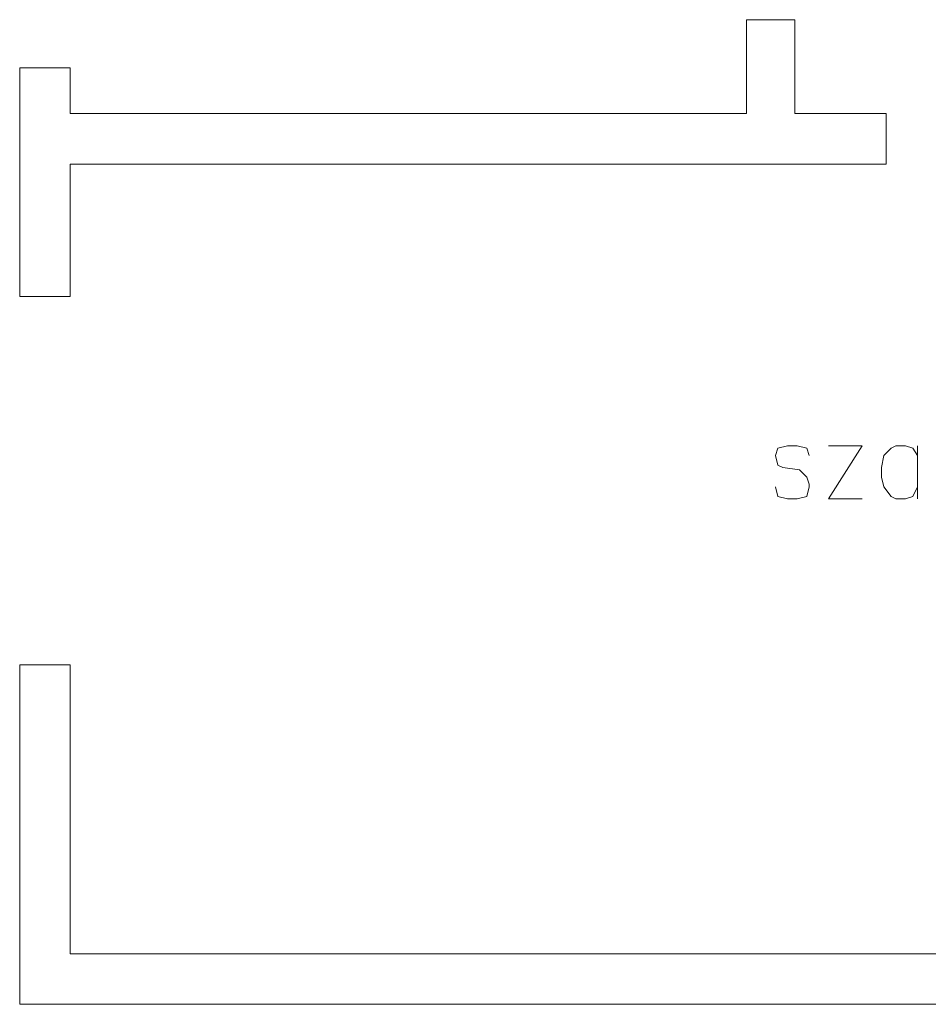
# Model space of a CAD drawing. Header units: centimetres. Extents: x -16053 to 7031, y -7778 to 254.
# Tile 51 of 256: x -14763 to -14541, y -3621 to -3381. Entities that reach past the tile are written whole.
import ezdxf

# ---------------------------------------------------------------- set-up
doc = ezdxf.new("R2010")
doc.units = ezdxf.units.CM
doc.header["$MEASUREMENT"] = 0
doc.layers.add('konstrukcja', color=250, linetype='CONTINUOUS', lineweight=15)

msp = doc.modelspace()

# ---------------------------------------------------------------- linework, layer by layer
at = {"layer": 'konstrukcja', "linetype": 'Continuous'}
for points in [[(-14585.327, -3404.216), (-14585.327, -3381.324)], [(-14585.327, -3381.324), (-14573.587, -3381.324)], [(-14573.587, -3404.216), (-14573.587, -3381.324)], [(-14762.588, -3448.825), (-14762.588, -3393.064)], [(-14762.588, -3393.064), (-14750.262, -3393.064)], [(-14750.262, -3404.216), (-14750.262, -3393.064)], [(-14585.327, -3404.216), (-14750.262, -3404.216)], [(-14551.283, -3404.216), (-14573.587, -3404.216)], [(-14551.283, -3404.216), (-14551.283, -3416.542)], [(-14750.262, -3448.825), (-14750.262, -3416.542)], [(-14551.283, -3416.542), (-14750.262, -3416.542)], [(-14762.588, -3448.825), (-14750.262, -3448.825)], [(-14570.066, -3487.564), (-14570.653, -3485.803), (-14573, -3485.216), (-14575.348, -3485.216), (-14577.696, -3485.803), (-14578.283, -3487.564), (-14577.696, -3489.912), (-14576.522, -3490.499), (-14572.414, -3491.086), (-14570.653, -3492.846), (-14570.066, -3494.607), (-14570.066, -3495.194), (-14570.653, -3497.542), (-14573, -3498.129), (-14575.348, -3498.129), (-14577.696, -3497.542), (-14578.283, -3495.194)], [(-14565.37, -3485.216), (-14557.153, -3485.216), (-14565.37, -3498.129), (-14557.153, -3498.129)], [(-14543.653, -3487.564), (-14544.826, -3485.803), (-14546.587, -3485.216), (-14548.935, -3485.216), (-14550.109, -3485.803), (-14551.87, -3487.564), (-14552.457, -3490.499), (-14552.457, -3492.846), (-14551.87, -3495.194), (-14550.109, -3497.542), (-14548.935, -3498.129), (-14546.587, -3498.129), (-14544.826, -3497.542), (-14543.653, -3495.194)], [(-14543.653, -3485.216), (-14543.653, -3498.129)], [(-14762.588, -3621.39), (-14762.588, -3538.629)], [(-14762.588, -3538.629), (-14750.262, -3538.629)], [(-14750.262, -3609.064), (-14750.262, -3538.629)], [(-14750.262, -3609.064), (-14254.869, -3609.064)], [(-14374.609, -3621.39), (-14762.588, -3621.39)]]:
    msp.add_lwpolyline(points, dxfattribs=at)

doc.saveas('drawing.dxf')
